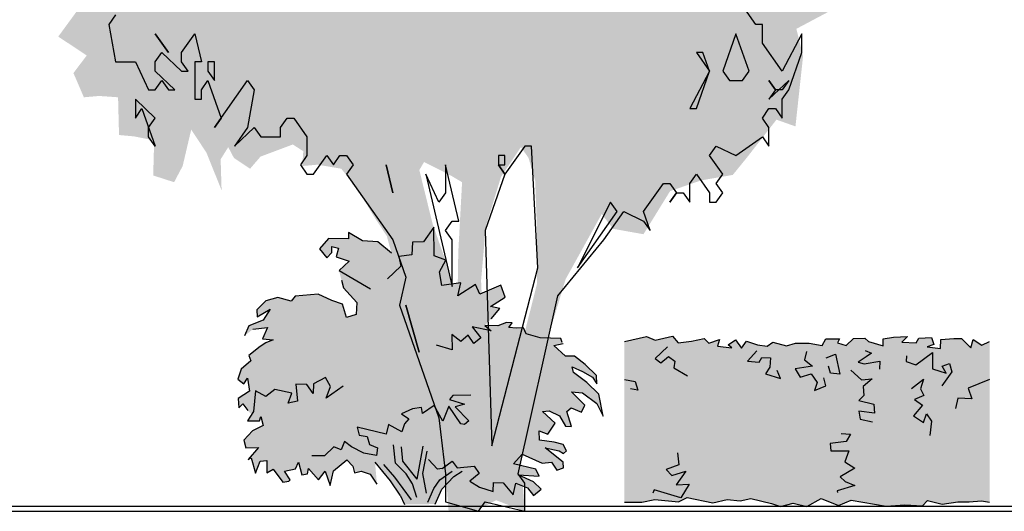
# Model space of a CAD drawing. Extents: x -73 to 359, y -4 to 85.
# Tile 76 of 151: x 94.31 to 98.35, y 8.38 to 10.4. Entities that reach past the tile are written whole.
import ezdxf

# ---------------------------------------------------------------- set-up
doc = ezdxf.new("R2010")
doc.units = 0
doc.header["$MEASUREMENT"] = 0
doc.layers.add('Ansicht_Nord Garagen_4_P_ZE_SYMBOL', color=7, linetype='Continuous')
doc.layers.add('Ansicht_Nord Garagen_4_R_TR_BODEN', color=7, linetype='Continuous')

msp = doc.modelspace()

# ---------------------------------------------------------------- hatches: boundary and pattern name
at = {"layer": 'Ansicht_Nord Garagen_4_P_ZE_SYMBOL', "linetype": 'Continuous', "lineweight": 18, "ltscale": 1000}
h = msp.add_hatch(color=255, dxfattribs=at)
h.paths.add_polyline_path([(97.4001, 11.6456), (97.521, 11.6622), (97.6302, 11.7397), (97.7472, 11.7729), (97.8915, 11.8061), (97.9617, 11.867), (98.0241, 11.8338), (98.0592, 11.671), (98.0748, 11.5548), (97.9812, 11.4552), (98.0241, 11.3998), (98.145, 11.3998), (98.1021, 11.3112), (98.0397, 11.267), (98.0475, 11.1784), (98.0631, 11.112), (98.0553, 11.0621), (98.0202, 10.957), (98.0397, 10.8352), (98.0046, 10.719), (98.0358, 10.5695), (97.8954, 10.4643), (97.8096, 10.4311), (97.6536, 10.4422), (97.4976, 10.3592), (97.5249, 10.2462), (97.4937, 9.9584), (97.4157, 9.9861), (97.2948, 9.8311), (97.2363, 9.7591), (97.1076, 9.737), (96.9789, 9.6927), (96.8697, 9.5156), (96.7449, 9.5377), (96.6981, 9.5986), (96.5498, 9.3307), (96.4679, 9.0595), (96.3938, 8.7882), (96.3665, 8.589), (96.3821, 8.3775), (96.2651, 8.4229), (96.1754, 8.3775), (96.0693, 8.3775), (96.0537, 8.589), (95.9835, 8.8713), (95.9328, 9.0318), (95.8821, 9.2255), (95.8548, 9.3639), (95.8158, 9.5078), (95.7612, 9.5909), (95.6988, 9.696), (95.6286, 9.7846), (95.5311, 9.8012), (95.4687, 9.7957), (95.4726, 9.8566), (95.4297, 9.8842), (95.2971, 9.8344), (95.2542, 9.7846), (95.1879, 9.8289), (95.1645, 9.8732), (95.1333, 9.8233), (95.1372, 9.696), (95.0748, 9.851), (95.0124, 9.9451), (94.9773, 9.7957), (94.9422, 9.7292), (94.8564, 9.7569), (94.8603, 9.9008), (94.7784, 9.9174), (94.716, 9.923), (94.7121, 10.078), (94.6341, 10.0835), (94.5717, 10.078), (94.5288, 10.1776), (94.5834, 10.2496), (94.5171, 10.2938), (94.4664, 10.3271), (94.5756, 10.4765), (94.6224, 10.5429), (94.5132, 10.5319), (94.4273, 10.6083), (94.521, 10.7079), (94.5912, 10.7466), (94.56, 10.8352), (94.443, 10.7965), (94.3707, 10.7965), (94.3961, 10.968), (94.4234, 11.0511), (94.5327, 11.0179), (94.5561, 11.0289), (94.5444, 11.1507), (94.5756, 11.278), (94.4039, 11.3389), (94.4508, 11.4552), (94.4781, 11.5216), (94.4351, 11.6434), (94.4312, 11.8205), (94.4976, 12.0308), (94.6263, 12.1249), (94.7082, 12.2024), (94.8291, 12.2467), (94.9461, 12.2412), (95.0787, 12.2522), (95.0865, 12.3131), (94.9968, 12.3242), (94.95, 12.3408), (94.8135, 12.3519), (94.755, 12.4183), (94.6926, 12.529), (94.6419, 12.612), (94.6146, 12.7615), (94.5834, 12.9165), (94.7238, 12.8279), (94.833, 12.8168), (94.9305, 12.8777), (94.7511, 12.9552), (94.716, 13.0161), (94.7784, 13.1434), (94.9227, 13.1202), (95.0046, 13.0759), (95.0631, 13.1478), (95.1333, 13.2364), (95.2269, 13.1257), (95.2971, 13.0482), (95.3829, 12.9763), (95.3517, 13.1368), (95.2113, 13.2309), (95.106, 13.3084), (94.989, 13.3803), (94.9422, 13.5298), (94.9812, 13.6017), (95.1294, 13.635), (95.1099, 13.7567), (95.1255, 13.9006), (95.2386, 13.8785), (95.3595, 13.8176), (95.4375, 13.7899), (95.5038, 13.8398), (95.5896, 13.9117), (95.7378, 13.8453), (95.7729, 13.7623), (95.9367, 13.7678), (95.9172, 13.9781), (95.9835, 14.0556), (96.1005, 13.9505), (96.1473, 13.8674), (96.4672, 13.9615), (96.5374, 14.1055), (96.6434, 14.2604), (96.7644, 14.2383), (96.8541, 14.339), (97.0101, 14.2217), (96.9594, 14.1774), (96.8697, 14.1331), (96.8619, 14.0058), (96.9672, 13.9449), (97.0998, 13.9947), (97.1583, 14.0556), (97.2558, 14.0003), (97.2363, 13.8674), (97.17, 13.7678), (97.2831, 13.6848), (97.4898, 13.635), (97.4664, 13.48), (97.4469, 13.3914), (97.4781, 13.2973), (97.4625, 13.129), (97.3845, 13.046), (97.4703, 12.9187), (97.5834, 12.9021), (97.6692, 12.9574), (97.7862, 12.8855), (97.7394, 12.7914), (97.7667, 12.6807), (97.7901, 12.5367), (97.755, 12.4039), (97.7823, 12.343), (97.8954, 12.4039), (97.9851, 12.3098), (97.9266, 12.2212), (97.9149, 12.1382), (97.9071, 11.9888), (97.8564, 11.9113), (97.8057, 11.9943), (97.7043, 12.0441), (97.5405, 11.95), (97.4976, 11.8338), (97.3923, 11.7729)], flags=0)
h.paths.add_polyline_path([(96.0779, 9.7569), (96.1247, 9.7292), (96.1091, 9.4414), (96.1052, 9.2034), (96.0623, 9.3916), (96.0038, 9.5577), (95.9492, 9.7791), (95.9687, 9.8123)], flags=0)
h.paths.add_polyline_path([(96.2222, 9.5466), (96.2846, 9.7514), (96.3665, 9.8732), (96.3977, 9.8289), (96.425, 9.7348), (96.4328, 9.5189), (96.4328, 9.3141), (96.3743, 9.0816), (96.3197, 8.8823), (96.2495, 8.6111), (96.2222, 8.899), (96.2027, 9.3252)], flags=0)
h.paths.add_polyline_path([(97.6965, 10.8662), (97.8291, 10.9935), (97.8759, 11.0876), (97.6263, 11.071), (97.5717, 10.9769)], flags=0)
h.paths.add_polyline_path([(97.4742, 12.653), (97.5951, 12.7083), (97.5405, 12.3873), (97.4313, 12.3984)], flags=0)
for points in [[(96.2178, 9.1407), (96.2443, 9.1675), (96.2797, 9.2103), (96.2415, 9.2181), (96.3012, 9.2567), (96.2836, 9.3069), (96.197, 9.27), (96.1801, 9.3089), (96.1079, 9.2625), (96.1196, 9.3166), (96.0415, 9.305), (96.0316, 9.3613), (96.0586, 9.4092), (96.0102, 9.4265), (96.0083, 9.5448), (95.9658, 9.4844), (95.9213, 9.4827), (95.9184, 9.4307), (95.8648, 9.4234), (95.8352, 9.4376), (95.7784, 9.485), (95.7153, 9.4887), (95.658, 9.5228), (95.6587, 9.4964), (95.5759, 9.4983), (95.5396, 9.4558), (95.5688, 9.4191), (95.5903, 9.4403), (95.5903, 9.4655), (95.6177, 9.4578), (95.6079, 9.4229), (95.6606, 9.4055), (95.6196, 9.3669), (95.6294, 9.3263), (95.6372, 9.2953), (95.6919, 9.2354), (95.6901, 9.1864), (95.6501, 9.1736), (95.6333, 9.2277), (95.5903, 9.2431), (95.5342, 9.2688), (95.4397, 9.2605), (95.4234, 9.2404), (95.3677, 9.2555), (95.3189, 9.2417), (95.2816, 9.2053), (95.2827, 9.1764), (95.3362, 9.2081), (95.3075, 9.1627), (95.2495, 9.1396), (95.2315, 9.0987), (95.2657, 9.125), (95.326, 9.1329), (95.3058, 9.0856), (95.3491, 9.0817), (95.3193, 9.0694), (95.2954, 9.0544), (95.249, 9.0168), (95.2568, 8.9953), (95.2175, 8.9614), (95.204, 8.9207), (95.2281, 8.9012), (95.2433, 8.924), (95.2518, 8.8711), (95.2056, 8.841), (95.2085, 8.8026), (95.2242, 8.819), (95.2456, 8.7909), (95.2601, 8.7755), (95.2429, 8.7487), (95.2923, 8.7491), (95.299, 8.7675), (95.3075, 8.7299), (95.2642, 8.7085), (95.2287, 8.67), (95.2374, 8.6388), (95.2885, 8.6396), (95.2462, 8.5904), (95.2585, 8.5976), (95.2771, 8.5342), (95.2957, 8.5834), (95.3224, 8.5859), (95.3232, 8.5352), (95.3491, 8.5503), (95.3891, 8.4971), (95.4135, 8.5007), (95.4189, 8.5074), (95.3953, 8.5419), (95.4408, 8.5519), (95.4526, 8.5787), (95.4673, 8.528), (95.4906, 8.5319), (95.4938, 8.5531), (95.5354, 8.5074), (95.5622, 8.5418), (95.5837, 8.4829), (95.5961, 8.5441), (95.6518, 8.5893), (95.6755, 8.5631), (95.6833, 8.5352), (95.7109, 8.5419), (95.7469, 8.5302), (95.775, 8.4891), (95.7672, 8.5798), (95.8302, 8.5024), (95.8707, 8.4439), (95.8885, 8.4058), (96.0136, 8.4071), (96.0412, 8.4678), (96.0907, 8.5202), (96.1247, 8.5418), (96.1391, 8.5596), (96.1743, 8.5625), (96.1942, 8.5324), (96.1565, 8.5018), (96.1965, 8.4762), (96.2527, 8.4589), (96.2544, 8.4957), (96.2934, 8.4949), (96.3344, 8.4446), (96.3461, 8.4929), (96.3928, 8.4745), (96.4184, 8.4427), (96.4496, 8.4678), (96.4181, 8.499), (96.3557, 8.5274), (96.4407, 8.5218), (96.4282, 8.5509), (96.3364, 8.5722), (96.3715, 8.6128), (96.453, 8.5748), (96.4919, 8.5798), (96.5141, 8.5471), (96.5408, 8.5558), (96.5402, 8.5787), (96.4654, 8.6383), (96.5239, 8.6263), (96.5417, 8.6152), (96.5532, 8.6263), (96.5395, 8.6515), (96.5024, 8.6611), (96.4421, 8.6695), (96.4407, 8.7079), (96.4772, 8.6945), (96.5065, 8.7402), (96.4555, 8.7868), (96.4828, 8.7907), (96.525, 8.7691), (96.5498, 8.7274), (96.5746, 8.7263), (96.5551, 8.7868), (96.5727, 8.8023), (96.6156, 8.7849), (96.6293, 8.8139), (96.5746, 8.8683), (96.6196, 8.8642), (96.6781, 8.8197), (96.704, 8.7686), (96.6865, 8.8583), (96.6365, 8.9068), (96.5819, 8.948), (96.5768, 8.9703), (96.6196, 8.9513), (96.6601, 8.9281), (96.6781, 8.9009), (96.6764, 8.9357), (96.6303, 8.9811), (96.5864, 9.0154), (96.5492, 9.015), (96.5014, 9.0583), (96.5402, 9.0664), (96.5363, 9.0711), (96.5301, 9.0867), (96.4452, 9.0895), (96.3878, 9.1062), (96.3774, 9.131), (96.3481, 9.1291), (96.3169, 9.1324), (96.3298, 9.1519), (96.307, 9.153), (96.2719, 9.1387)], [(97.484, 8.4111), (97.5401, 8.3975), (97.5992, 8.4295), (97.6704, 8.4012), (97.7218, 8.4239), (97.8666, 8.3981), (97.9425, 8.4041), (98.0156, 8.3995), (98.0363, 8.4218), (98.0968, 8.4069), (98.1598, 8.4164), (98.2066, 8.4161), (98.257, 8.4212), (98.291, 8.4147), (98.291, 9.0751), (98.2586, 9.0598), (98.224, 9.0834), (98.2135, 9.0488), (98.1754, 9.0871), (98.1442, 9.0869), (98.0912, 9.0826), (98.089, 9.0466), (98.0351, 9.0524), (98.0615, 9.0631), (98.0526, 9.0909), (98, 9.0881), (97.9893, 9.0691), (97.9299, 9.0716), (97.9538, 9.0951), (97.8967, 9.0933), (97.8545, 9.086), (97.8545, 9.0571), (97.7931, 9.0744), (97.7791, 9.0881), (97.7325, 9.0871), (97.702, 9.0579), (97.6664, 9.0699), (97.6739, 9.0854), (97.6178, 9.0854), (97.6038, 9.059), (97.5504, 9.0683), (97.4937, 9.0675), (97.4575, 9.0569), (97.4014, 9.0718), (97.3772, 9.0558), (97.338, 9.0609), (97.2927, 9.0758), (97.2719, 9.0479), (97.2478, 9.0814), (97.2167, 9.0618), (97.2318, 9.0495), (97.173, 9.0554), (97.1812, 9.0833), (97.1383, 9.0688), (97.1188, 9.0871), (97.067, 9.0762), (97.0125, 9.0701), (96.9886, 9.0975), (96.9171, 9.0811), (96.8825, 9.0959), (96.791, 9.0751), (96.791, 8.4147), (96.8623, 8.4147), (96.9166, 8.4255), (97.013, 8.4161), (97.0493, 8.4341), (97.1548, 8.4119), (97.2138, 8.4264), (97.2673, 8.4212), (97.3111, 8.4308), (97.395, 8.4092), (97.4321, 8.3975)]]:
    msp.add_hatch(color=9, dxfattribs=at).paths.add_polyline_path(points, flags=0)

# ---------------------------------------------------------------- linework, layer by layer
at = {"layer": 'Ansicht_Nord Garagen_4_P_ZE_SYMBOL', "linetype": 'Continuous', "ltscale": 1000}
for p, q in [((97.3306, 10.3775), (97.2764, 10.4544)), ((94.7019, 10.416), (94.6748, 10.3775)), ((94.6748, 10.3775), (94.7019, 10.2237)), ((97.3577, 10.3775), (97.3306, 10.3775)), ((97.3577, 10.3006), (97.3577, 10.3775)), ((94.8645, 10.339), (94.9187, 10.2621)), ((94.9187, 10.2621), (94.8645, 10.339)), ((94.9729, 10.2621), (95.0271, 10.339)), ((95.0271, 10.339), (95.0542, 10.2237)), ((97.2493, 10.339), (97.1951, 10.1852)), ((97.3035, 10.1852), (97.2493, 10.339)), ((97.5203, 10.339), (97.439, 10.1852)), ((97.5203, 10.2621), (97.5203, 10.339)), ((97.439, 10.1852), (97.3577, 10.3006)), ((94.8645, 10.2237), (94.8916, 10.2621)), ((94.8916, 10.2621), (94.9729, 10.1852)), ((94.9729, 10.2237), (94.9729, 10.2621)), ((97.1138, 10.2621), (97.0867, 10.2621)), ((97.0867, 10.2621), (97.1409, 10.1852)), ((97.1409, 10.1852), (97.1138, 10.2621)), ((97.4661, 10.1083), (97.5203, 10.2621)), ((94.7019, 10.2237), (94.7832, 10.2237)), ((94.7832, 10.2237), (94.8374, 10.1083)), ((94.8645, 10.1852), (94.8645, 10.2237)), ((95, 10.1852), (94.9729, 10.2237)), ((95.0542, 10.2237), (95.0271, 10.2237)), ((95.0271, 10.2237), (95.0271, 10.0698)), ((95.1084, 10.2237), (95.0813, 10.2237)), ((95.0813, 10.2237), (95.0813, 10.1852)), ((95.1084, 10.1467), (95.1084, 10.2237)), ((94.9458, 10.1083), (94.8645, 10.1852)), ((94.9729, 10.1852), (95, 10.1852)), ((95.0813, 10.1852), (95.1084, 10.1467)), ((97.1409, 10.1852), (97.0596, 10.0313)), ((97.0867, 10.0313), (97.1409, 10.1852)), ((97.1951, 10.1852), (97.2222, 10.1467)), ((97.2764, 10.1467), (97.3035, 10.1852)), ((94.8374, 10.1083), (94.8645, 10.1083)), ((94.8645, 10.1083), (94.8916, 10.1467)), ((94.8916, 10.1467), (94.9187, 10.1083)), ((94.9187, 10.1083), (94.9458, 10.1083)), ((95.0542, 10.1083), (95.0813, 10.1467)), ((95.0542, 10.0698), (95.0542, 10.1083)), ((95.0813, 10.1467), (95.1355, 9.9929)), ((95.1084, 9.9544), (95.2439, 10.1467)), ((95.2439, 10.1467), (95.271, 10.1083)), ((95.271, 10.1083), (95.2439, 9.9544)), ((97.2222, 10.1467), (97.2764, 10.1467)), ((97.4119, 10.1083), (97.3848, 10.1467)), ((97.3848, 10.1467), (97.4119, 10.1083)), ((97.3848, 10.0698), (97.4661, 10.1467)), ((97.4119, 10.1083), (97.3848, 10.0698)), ((97.439, 10.1083), (97.4119, 10.1083)), ((97.4661, 10.1467), (97.439, 10.1083)), ((97.439, 10.0698), (97.4661, 10.1083)), ((94.8645, 9.9929), (94.7832, 10.0698)), ((94.7832, 10.0698), (94.7832, 9.9929)), ((95.0271, 10.0698), (95.0542, 10.0698)), ((97.439, 9.9929), (97.439, 10.0698)), ((94.7832, 9.9929), (94.8103, 10.0313)), ((94.8103, 10.0313), (94.8645, 9.8775)), ((97.0596, 10.0313), (97.0867, 10.0313)), ((97.3577, 9.9929), (97.3848, 10.0313)), ((97.3848, 10.0313), (97.4119, 10.0313)), ((97.4119, 10.0313), (97.439, 9.9929)), ((94.8374, 9.9544), (94.8645, 9.9929)), ((95.1355, 9.9929), (95.1084, 9.9544)), ((95.3794, 9.9544), (95.4065, 9.9929)), ((95.4065, 9.9929), (95.4336, 9.9929)), ((95.4336, 9.9929), (95.4878, 9.916)), ((97.3848, 9.9544), (97.3577, 9.9929)), ((94.8374, 9.916), (94.8374, 9.9544)), ((95.2439, 9.9544), (95.1897, 9.8775)), ((95.1897, 9.8775), (95.271, 9.9544)), ((95.271, 9.9544), (95.2981, 9.916)), ((95.3794, 9.916), (95.3794, 9.9544)), ((97.3848, 9.8775), (97.3848, 9.9544)), ((94.8645, 9.8775), (94.8374, 9.916)), ((95.2981, 9.916), (95.3794, 9.916)), ((95.4878, 9.916), (95.4878, 9.839)), ((97.2493, 9.839), (97.3577, 9.916)), ((97.3577, 9.916), (97.3848, 9.8775)), ((96.3821, 9.8775), (96.3008, 9.7621)), ((96.4092, 9.8775), (96.3821, 9.8775)), ((96.4363, 9.3775), (96.4092, 9.8775)), ((97.1409, 9.839), (97.168, 9.8775)), ((97.168, 9.8775), (97.2493, 9.839)), ((95.4878, 9.839), (95.4607, 9.8006)), ((95.5149, 9.7621), (95.5691, 9.839)), ((95.5691, 9.839), (95.5962, 9.8006)), ((95.5962, 9.8006), (95.6233, 9.839)), ((95.6233, 9.839), (95.6504, 9.839)), ((95.6504, 9.839), (95.6775, 9.8006)), ((96.3008, 9.839), (96.2737, 9.839)), ((96.2737, 9.839), (96.2737, 9.8006)), ((96.3008, 9.8006), (96.3008, 9.839)), ((97.1951, 9.7621), (97.1409, 9.839)), ((95.4607, 9.8006), (95.4878, 9.7621)), ((95.6775, 9.8006), (95.6504, 9.7621)), ((95.813, 9.8006), (95.8401, 9.6852)), ((95.8401, 9.6852), (95.813, 9.8006)), ((96.1111, 9.5698), (96.0569, 9.8006)), ((96.0569, 9.8006), (96.0569, 9.6852)), ((96.3008, 9.7621), (96.2737, 9.8006)), ((96.2737, 9.8006), (96.3008, 9.8006)), ((96.2737, 9.8006), (96.3008, 9.7621)), ((95.4878, 9.7621), (95.5149, 9.7621)), ((95.6504, 9.7621), (95.8401, 9.4929)), ((96.0298, 9.6467), (95.9756, 9.7621)), ((95.9756, 9.7621), (96.084, 9.3006)), ((96.3008, 9.7621), (96.2195, 9.5313)), ((97.0596, 9.7237), (97.0867, 9.7621)), ((97.0867, 9.7621), (97.1409, 9.6852)), ((97.168, 9.7237), (97.1951, 9.7621)), ((96.8699, 9.6083), (96.9512, 9.7237)), ((96.9512, 9.7237), (96.9783, 9.7237)), ((96.9783, 9.7237), (97.0054, 9.6852)), ((97.0596, 9.6467), (97.0596, 9.7237)), ((97.1951, 9.6852), (97.168, 9.7237)), ((96.0569, 9.6852), (96.0298, 9.6467)), ((97.0054, 9.6852), (96.9783, 9.6467)), ((96.9783, 9.6467), (97.0054, 9.6852)), ((97.0054, 9.6852), (97.0325, 9.6852)), ((97.0325, 9.6852), (97.0596, 9.6467)), ((97.1409, 9.6852), (97.1409, 9.6467)), ((97.168, 9.6467), (97.1951, 9.6852)), ((96.7344, 9.6467), (96.5989, 9.3775)), ((96.7615, 9.6083), (96.7344, 9.6467)), ((97.1409, 9.6467), (97.168, 9.6467)), ((96.5989, 9.3775), (96.7615, 9.6083)), ((96.7073, 9.4929), (96.7886, 9.6083)), ((96.7886, 9.6083), (96.8699, 9.5698)), ((96.897, 9.5313), (96.8699, 9.6083)), ((96.0083, 9.5448), (95.9658, 9.4844)), ((96.0102, 9.4265), (96.0083, 9.5448)), ((96.0569, 9.5313), (96.084, 9.5698)), ((96.084, 9.5698), (96.1111, 9.5698)), ((96.8699, 9.5698), (96.897, 9.5313)), ((95.7153, 9.4887), (95.658, 9.5228)), ((95.658, 9.5228), (95.6587, 9.4964)), ((96.084, 9.4929), (96.0569, 9.5313)), ((96.2195, 9.5313), (96.2466, 8.6467)), ((95.5759, 9.4983), (95.5396, 9.4558)), ((95.6587, 9.4964), (95.5759, 9.4983)), ((95.5903, 9.4403), (95.5903, 9.4655)), ((95.5903, 9.4655), (95.6177, 9.4578)), ((95.7784, 9.485), (95.7153, 9.4887)), ((95.8352, 9.4376), (95.7784, 9.485)), ((95.8401, 9.4929), (95.8943, 9.339)), ((95.9213, 9.4827), (95.9184, 9.4307)), ((95.9658, 9.4844), (95.9213, 9.4827)), ((96.084, 9.3006), (96.084, 9.4929)), ((96.5176, 9.2621), (96.7073, 9.4929)), ((95.5396, 9.4558), (95.5688, 9.4191)), ((95.5688, 9.4191), (95.5903, 9.4403)), ((95.6177, 9.4578), (95.6079, 9.4229)), ((95.6079, 9.4229), (95.6606, 9.4055)), ((95.9184, 9.4307), (95.8648, 9.4234)), ((95.8648, 9.4234), (95.8735, 9.3843)), ((96.0586, 9.4092), (96.0102, 9.4265)), ((95.6606, 9.4055), (95.6196, 9.3669)), ((95.8735, 9.3843), (95.8188, 9.3321)), ((96.0316, 9.3613), (96.0586, 9.4092)), ((95.6196, 9.3669), (95.7485, 9.2915)), ((96.0415, 9.305), (96.0316, 9.3613)), ((96.2466, 8.6467), (96.4363, 9.3775)), ((95.6294, 9.3263), (95.6372, 9.2953)), ((95.8943, 9.339), (95.8672, 9.2237)), ((96.1196, 9.3166), (96.0415, 9.305)), ((96.1079, 9.2625), (96.1196, 9.3166)), ((96.1801, 9.3089), (96.1079, 9.2625)), ((96.197, 9.27), (96.1801, 9.3089)), ((96.2836, 9.3069), (96.197, 9.27)), ((96.3012, 9.2567), (96.2836, 9.3069)), ((95.4397, 9.2605), (95.4234, 9.2404)), ((95.5342, 9.2688), (95.4397, 9.2605)), ((95.5903, 9.2431), (95.5342, 9.2688)), ((95.6372, 9.2953), (95.6919, 9.2354)), ((96.355, 8.5313), (96.5176, 9.2621)), ((95.3189, 9.2417), (95.2816, 9.2053)), ((95.3677, 9.2555), (95.3189, 9.2417)), ((95.4234, 9.2404), (95.3677, 9.2555)), ((95.6333, 9.2277), (95.5903, 9.2431)), ((95.6501, 9.1736), (95.6333, 9.2277)), ((95.6919, 9.2354), (95.6901, 9.1864)), ((95.8672, 9.2237), (96.0298, 8.7621)), ((95.8943, 9.2237), (95.9485, 9.0313)), ((95.9485, 9.0313), (95.8943, 9.2237)), ((96.2415, 9.2181), (96.3012, 9.2567)), ((95.2816, 9.2053), (95.2827, 9.1764)), ((95.2827, 9.1764), (95.3362, 9.2081)), ((95.3362, 9.2081), (95.3075, 9.1627)), ((95.6901, 9.1864), (95.6501, 9.1736)), ((96.2797, 9.2103), (96.2415, 9.2181)), ((96.2443, 9.1675), (96.2797, 9.2103)), ((95.2495, 9.1396), (95.2315, 9.0987)), ((95.3075, 9.1627), (95.2495, 9.1396)), ((96.2719, 9.1387), (96.2178, 9.1407)), ((96.2178, 9.1407), (96.2443, 9.1184)), ((96.307, 9.153), (96.2719, 9.1387)), ((96.3298, 9.1519), (96.307, 9.153)), ((96.3169, 9.1324), (96.3298, 9.1519)), ((95.2657, 9.125), (95.326, 9.1329)), ((95.326, 9.1329), (95.3058, 9.0856)), ((96.1199, 9.0755), (96.0825, 9.1039)), ((96.0825, 9.1039), (96.0844, 9.0401)), ((96.1492, 9.1006), (96.1199, 9.0755)), ((96.1723, 9.0672), (96.1492, 9.1006)), ((96.2443, 9.1184), (96.1665, 9.1349)), ((96.1665, 9.1349), (96.2016, 9.0904)), ((96.3481, 9.1291), (96.3169, 9.1324)), ((96.3774, 9.131), (96.3481, 9.1291)), ((96.3878, 9.1062), (96.3774, 9.131)), ((96.4452, 9.0895), (96.3878, 9.1062)), ((96.9171, 9.0811), (96.9886, 9.0975)), ((96.9886, 9.0975), (97.0125, 9.0701)), ((95.3193, 9.0694), (95.2954, 9.0544)), ((95.3058, 9.0856), (95.3491, 9.0817)), ((95.3491, 9.0817), (95.3193, 9.0694)), ((96.0844, 9.0401), (96.02, 9.0594)), ((96.2016, 9.0904), (96.1723, 9.0672)), ((96.5301, 9.0867), (96.4452, 9.0895)), ((96.5014, 9.0583), (96.5402, 9.0664)), ((96.5492, 9.015), (96.5014, 9.0583)), ((96.5363, 9.0711), (96.5301, 9.0867)), ((96.791, 9.0751), (96.8825, 9.0959)), ((96.8825, 9.0959), (96.9171, 9.0811)), ((97.0125, 9.0701), (97.067, 9.0762)), ((97.067, 9.0762), (97.1188, 9.0871)), ((97.1188, 9.0871), (97.1383, 9.0688)), ((97.1383, 9.0688), (97.1812, 9.0833)), ((97.1812, 9.0833), (97.173, 9.0554)), ((97.2167, 9.0618), (97.2478, 9.0814)), ((97.2318, 9.0495), (97.2167, 9.0618)), ((97.2478, 9.0814), (97.2719, 9.0479)), ((97.2719, 9.0479), (97.2927, 9.0758)), ((97.2927, 9.0758), (97.338, 9.0609)), ((97.338, 9.0609), (97.3772, 9.0558)), ((97.3772, 9.0558), (97.4014, 9.0718)), ((97.4014, 9.0718), (97.4575, 9.0569)), ((97.4575, 9.0569), (97.4937, 9.0675)), ((97.4937, 9.0675), (97.5504, 9.0683)), ((97.5504, 9.0683), (97.6038, 9.059)), ((97.6038, 9.059), (97.6178, 9.0854)), ((97.6178, 9.0854), (97.6739, 9.0854)), ((97.6739, 9.0854), (97.6664, 9.0699)), ((97.6664, 9.0699), (97.702, 9.0579)), ((97.702, 9.0579), (97.7325, 9.0871)), ((97.7325, 9.0871), (97.7791, 9.0881)), ((97.7791, 9.0881), (97.7931, 9.0744)), ((97.7931, 9.0744), (97.8545, 9.0571)), ((97.8545, 9.086), (97.8967, 9.0933)), ((97.8545, 9.0571), (97.8545, 9.086)), ((97.8967, 9.0933), (97.9538, 9.0951)), ((97.9538, 9.0951), (97.9299, 9.0716)), ((97.9299, 9.0716), (97.9893, 9.0691)), ((97.9893, 9.0691), (98, 9.0881)), ((98, 9.0881), (98.0526, 9.0909)), ((98.0615, 9.0631), (98.0351, 9.0524)), ((98.0526, 9.0909), (98.0615, 9.0631)), ((98.089, 9.0466), (98.0912, 9.0826)), ((98.0912, 9.0826), (98.1442, 9.0869)), ((98.1442, 9.0869), (98.1754, 9.0871)), ((98.1754, 9.0871), (98.2135, 9.0488)), ((98.2135, 9.0488), (98.224, 9.0834)), ((98.224, 9.0834), (98.2586, 9.0598)), ((98.2586, 9.0598), (98.291, 9.0751)), ((95.2954, 9.0544), (95.249, 9.0168)), ((95.249, 9.0168), (95.2568, 8.9953)), ((96.9678, 9.0528), (96.9175, 9.0055)), ((97.173, 9.0554), (97.2318, 9.0495)), ((97.3352, 9.0364), (97.2965, 8.994)), ((97.5385, 9.0334), (97.5302, 8.9999)), ((97.6204, 9.0085), (97.658, 9.0224)), ((97.658, 9.0224), (97.6757, 8.9411)), ((97.7803, 9.0375), (97.8057, 9.0276)), ((97.8057, 9.0276), (97.7846, 9.012)), ((97.9496, 9.0164), (97.9477, 8.993)), ((97.9886, 8.9795), (98.0561, 9.0304)), ((98.0351, 9.0524), (98.089, 9.0466)), ((98.0561, 9.0304), (98.0563, 8.9624)), ((95.2568, 8.9953), (95.2175, 8.9614)), ((96.5864, 9.0154), (96.5492, 9.015)), ((96.6303, 8.9811), (96.5864, 9.0154)), ((96.6764, 8.9357), (96.6303, 8.9811)), ((96.9175, 9.0055), (96.9402, 8.9878)), ((96.9402, 8.9878), (96.9727, 9.0139)), ((96.9727, 9.0139), (96.9977, 8.9939)), ((96.9977, 8.9939), (96.9937, 8.9671)), ((97.2965, 8.994), (97.3446, 8.9902)), ((97.3446, 8.9902), (97.3555, 9.0098)), ((97.3555, 9.0098), (97.3912, 9.0082)), ((97.3912, 9.0082), (97.3882, 8.9697)), ((97.5302, 8.9999), (97.5639, 8.9738)), ((97.7846, 9.012), (97.7514, 8.9897)), ((97.7514, 8.9897), (97.7754, 8.9833)), ((97.7754, 8.9833), (97.8397, 8.9946)), ((97.8397, 8.9946), (97.8387, 8.9616)), ((97.9477, 8.993), (97.9886, 8.9795)), ((98.0956, 8.9741), (98.1269, 8.9852)), ((98.1269, 8.9852), (98.136, 8.9498)), ((95.2175, 8.9614), (95.204, 8.9207)), ((96.5819, 8.948), (96.5768, 8.9703)), ((96.5768, 8.9703), (96.6196, 8.9513)), ((96.6365, 8.9068), (96.5819, 8.948)), ((96.6196, 8.9513), (96.6601, 8.9281)), ((96.6781, 8.9009), (96.6764, 8.9357)), ((96.9937, 8.9671), (97.0498, 8.9341)), ((97.3882, 8.9697), (97.371, 8.9418)), ((97.371, 8.9418), (97.432, 8.9231)), ((97.432, 8.9231), (97.418, 8.9561)), ((97.5639, 8.9738), (97.4925, 8.9623)), ((97.4925, 8.9623), (97.5126, 8.9286)), ((97.5126, 8.9286), (97.5582, 8.9424)), ((97.5582, 8.9424), (97.5828, 8.9066)), ((97.6373, 8.9455), (97.63, 8.9739)), ((97.6757, 8.9411), (97.6373, 8.9455)), ((97.7216, 8.9571), (97.7651, 8.9169)), ((98.0563, 8.9624), (98.1122, 8.9451)), ((98.136, 8.9498), (98.0947, 8.8929)), ((98.1122, 8.9451), (98.0956, 8.9741)), ((95.204, 8.9207), (95.2281, 8.9012)), ((95.2281, 8.9012), (95.2433, 8.924)), ((95.2433, 8.924), (95.2518, 8.8711)), ((95.487, 8.8984), (95.442, 8.9001)), ((95.442, 8.9001), (95.449, 8.8296)), ((95.5128, 8.8616), (95.487, 8.8984)), ((95.5145, 8.9006), (95.5128, 8.8616)), ((95.5641, 8.9274), (95.5145, 8.9006)), ((95.5843, 8.8895), (95.5641, 8.9274)), ((96.6865, 8.8583), (96.6365, 8.9068)), ((96.6601, 8.9281), (96.6781, 8.9009)), ((96.791, 8.9193), (96.8351, 8.9105)), ((96.8351, 8.9105), (96.8463, 8.8753)), ((97.5828, 8.9066), (97.5722, 8.8736)), ((97.6178, 8.8929), (97.6108, 8.9259)), ((97.7651, 8.9169), (97.8084, 8.9223)), ((97.8084, 8.9223), (97.772, 8.8896)), ((97.97, 8.8817), (98.0189, 8.9196)), ((98.0189, 8.9196), (98.0066, 8.8808)), ((98.291, 8.9193), (98.2029, 8.8831)), ((95.2518, 8.8711), (95.2056, 8.841)), ((95.2771, 8.8728), (95.2681, 8.7881)), ((95.3193, 8.8488), (95.2771, 8.8728)), ((95.3553, 8.8772), (95.3193, 8.8488)), ((95.4251, 8.8633), (95.3553, 8.8772)), ((95.4099, 8.8221), (95.4251, 8.8633)), ((95.6361, 8.8912), (95.5669, 8.8427)), ((95.5669, 8.8427), (95.5843, 8.8895)), ((96.6293, 8.8139), (96.5746, 8.8683)), ((96.5746, 8.8683), (96.6196, 8.8642)), ((96.6196, 8.8642), (96.6781, 8.8197)), ((96.704, 8.7686), (96.6865, 8.8583)), ((96.8463, 8.8753), (96.8164, 8.8812)), ((97.5722, 8.8736), (97.6178, 8.8929)), ((97.772, 8.8896), (97.7749, 8.8536)), ((98.0066, 8.8808), (98.0215, 8.8528)), ((98.2029, 8.8831), (98.2186, 8.8396)), ((95.2056, 8.841), (95.2085, 8.8026)), ((95.2085, 8.8026), (95.2242, 8.819)), ((95.2242, 8.819), (95.2456, 8.7909)), ((95.449, 8.8296), (95.4099, 8.8221)), ((96.0864, 8.8526), (96.0732, 8.8371)), ((96.0732, 8.8371), (96.1346, 8.8176)), ((96.1606, 8.8545), (96.0864, 8.8526)), ((96.1346, 8.8176), (96.0962, 8.8062)), ((96.6781, 8.8197), (96.704, 8.7686)), ((97.7749, 8.8536), (97.7538, 8.833)), ((97.7538, 8.833), (97.8152, 8.8174)), ((97.8152, 8.8174), (97.8176, 8.781)), ((98.0215, 8.8528), (97.9822, 8.8362)), ((97.9822, 8.8362), (98.0159, 8.8129)), ((98.1606, 8.8416), (98.1508, 8.7994)), ((98.2186, 8.8396), (98.1606, 8.8416)), ((95.2681, 8.7881), (95.2429, 8.7487)), ((95.9213, 8.7981), (95.8755, 8.7772)), ((95.8755, 8.7772), (95.9067, 8.7578)), ((95.9585, 8.8032), (95.9213, 8.7981)), ((95.9618, 8.7792), (95.9585, 8.8032)), ((96.0102, 8.812), (95.9618, 8.7792)), ((96.0454, 8.7482), (96.0102, 8.812)), ((96.0708, 8.81), (96.0454, 8.7482)), ((96.1196, 8.7366), (96.0708, 8.81)), ((96.0962, 8.8062), (96.1526, 8.7491)), ((96.4555, 8.7868), (96.4828, 8.7907)), ((96.5065, 8.7402), (96.4555, 8.7868)), ((96.4828, 8.7907), (96.525, 8.7691)), ((96.5551, 8.7868), (96.5727, 8.8023)), ((96.5746, 8.7263), (96.5551, 8.7868)), ((96.5727, 8.8023), (96.6156, 8.7849)), ((96.6156, 8.7849), (96.6293, 8.8139)), ((97.8176, 8.781), (97.7546, 8.7884)), ((97.7546, 8.7884), (97.7594, 8.7554)), ((98.0159, 8.8129), (97.979, 8.7692)), ((98.0189, 8.7416), (98.0316, 8.7774)), ((98.0316, 8.7774), (98.0526, 8.7472)), ((95.2429, 8.7487), (95.2923, 8.7491)), ((95.2923, 8.7491), (95.299, 8.7675)), ((95.299, 8.7675), (95.3075, 8.7299)), ((95.8227, 8.7346), (95.813, 8.694)), ((95.8774, 8.704), (95.8227, 8.7346)), ((95.8876, 8.7363), (95.8774, 8.704)), ((95.9067, 8.7578), (95.8876, 8.7363)), ((96.0298, 8.7621), (96.0569, 8.5313)), ((96.1352, 8.7346), (96.1196, 8.7366)), ((96.1526, 8.7491), (96.1352, 8.7346)), ((96.4772, 8.6945), (96.5065, 8.7402)), ((96.525, 8.7691), (96.5498, 8.7274)), ((97.7594, 8.7554), (97.8107, 8.7444)), ((97.979, 8.7692), (98.0189, 8.7416)), ((98.0526, 8.7472), (98.0456, 8.6894)), ((95.2642, 8.7085), (95.2287, 8.67)), ((95.3075, 8.7299), (95.2642, 8.7085)), ((95.813, 8.694), (95.6938, 8.723)), ((95.6938, 8.723), (95.7017, 8.6901)), ((96.4421, 8.6695), (96.4407, 8.7079)), ((96.4407, 8.7079), (96.4772, 8.6945)), ((96.5498, 8.7274), (96.5746, 8.7263)), ((97.6811, 8.6969), (97.7195, 8.6949)), ((97.7195, 8.6949), (97.702, 8.6647)), ((95.2287, 8.67), (95.2374, 8.6388)), ((95.6417, 8.6645), (95.6282, 8.6294)), ((95.6704, 8.6418), (95.6417, 8.6645)), ((95.7017, 8.6901), (95.7349, 8.6843)), ((95.7349, 8.6843), (95.7447, 8.6516)), ((96.5024, 8.6611), (96.4421, 8.6695)), ((96.5395, 8.6515), (96.5024, 8.6611)), ((97.702, 8.6647), (97.6366, 8.6566)), ((97.6366, 8.6566), (97.6389, 8.6262)), ((95.2374, 8.6388), (95.2885, 8.6396)), ((95.2885, 8.6396), (95.2462, 8.5904)), ((95.5984, 8.6422), (95.5591, 8.6051)), ((95.6282, 8.6294), (95.5984, 8.6422)), ((95.7216, 8.6165), (95.6704, 8.6418)), ((95.7739, 8.607), (95.7216, 8.6165)), ((95.7447, 8.6516), (95.7773, 8.6388)), ((95.7773, 8.6388), (95.7739, 8.607)), ((95.851, 8.5756), (95.8434, 8.6509)), ((95.8814, 8.5828), (95.8754, 8.643)), ((95.9406, 8.5099), (95.9654, 8.6452)), ((95.9803, 8.6246), (95.9618, 8.5324)), ((96.3364, 8.5722), (96.3715, 8.6128)), ((96.3715, 8.6128), (96.453, 8.5748)), ((96.5402, 8.5787), (96.4654, 8.6383)), ((96.4654, 8.6383), (96.5239, 8.6263)), ((96.5239, 8.6263), (96.5417, 8.6152)), ((96.5532, 8.6263), (96.5395, 8.6515)), ((96.5417, 8.6152), (96.5532, 8.6263)), ((97.0097, 8.6183), (97.0146, 8.5682)), ((97.6389, 8.6262), (97.7125, 8.6262)), ((97.7125, 8.6262), (97.6971, 8.5807)), ((95.2462, 8.5904), (95.2585, 8.5976)), ((95.2585, 8.5976), (95.2771, 8.5342)), ((95.2771, 8.5342), (95.2957, 8.5834)), ((95.2957, 8.5834), (95.3224, 8.5859)), ((95.3224, 8.5859), (95.3232, 8.5352)), ((95.4408, 8.5519), (95.4526, 8.5787)), ((95.4526, 8.5787), (95.4673, 8.528)), ((95.5591, 8.6051), (95.5083, 8.6051)), ((95.5961, 8.5441), (95.6518, 8.5893)), ((95.6518, 8.5893), (95.6755, 8.5631)), ((95.8302, 8.5024), (95.7672, 8.5798)), ((95.895, 8.5308), (95.851, 8.5756)), ((95.9406, 8.5099), (95.8814, 8.5828)), ((96.024, 8.5508), (95.9866, 8.5904)), ((96.0423, 8.5536), (96.0844, 8.5838)), ((96.0844, 8.5838), (96.104, 8.5567)), ((96.4282, 8.5509), (96.3364, 8.5722)), ((96.453, 8.5748), (96.4919, 8.5798)), ((96.4919, 8.5798), (96.5141, 8.5471)), ((96.5408, 8.5558), (96.5402, 8.5787)), ((97.6971, 8.5807), (97.737, 8.5547)), ((95.3232, 8.5352), (95.3491, 8.5503)), ((95.3491, 8.5503), (95.3891, 8.4971)), ((95.3953, 8.5419), (95.4408, 8.5519)), ((95.4189, 8.5074), (95.3953, 8.5419)), ((95.4673, 8.528), (95.4906, 8.5319)), ((95.4906, 8.5319), (95.4938, 8.5531)), ((95.4938, 8.5531), (95.5354, 8.5074)), ((95.5354, 8.5074), (95.5622, 8.5418)), ((95.5622, 8.5418), (95.5837, 8.4829)), ((95.5837, 8.4829), (95.5961, 8.5441)), ((95.6755, 8.5631), (95.6833, 8.5352)), ((95.6833, 8.5352), (95.7109, 8.5419)), ((95.7109, 8.5419), (95.7469, 8.5302)), ((95.848, 8.5181), (95.8028, 8.5701)), ((95.9618, 8.5324), (95.9776, 8.4522)), ((96.0423, 8.5536), (96.024, 8.5508)), ((96.0327, 8.5065), (96.0845, 8.5419)), ((96.0569, 8.5313), (96.0569, 8.416)), ((96.0907, 8.5202), (96.1247, 8.5418)), ((96.104, 8.5567), (96.1743, 8.5625)), ((96.1942, 8.5324), (96.1565, 8.5018)), ((96.1743, 8.5625), (96.1942, 8.5324)), ((96.3821, 8.4929), (96.355, 8.5313)), ((96.4407, 8.5218), (96.4282, 8.5509)), ((96.5141, 8.5471), (96.5408, 8.5558)), ((97.0146, 8.5682), (96.9622, 8.5492)), ((96.9622, 8.5492), (96.9867, 8.5244)), ((96.9867, 8.5244), (97.0439, 8.5418)), ((97.0439, 8.5418), (97.0043, 8.486)), ((97.737, 8.5547), (97.6779, 8.5193)), ((95.3891, 8.4971), (95.4135, 8.5007)), ((95.4135, 8.5007), (95.4189, 8.5074)), ((95.7469, 8.5302), (95.775, 8.4891)), ((95.8707, 8.4439), (95.8302, 8.5024)), ((95.9172, 8.425), (95.848, 8.5181)), ((95.9215, 8.4907), (95.895, 8.5308)), ((95.9383, 8.4349), (95.9215, 8.4907)), ((96.0091, 8.4714), (96.0327, 8.5065)), ((96.0412, 8.4678), (96.0907, 8.5202)), ((96.1565, 8.5018), (96.1965, 8.4762)), ((96.2527, 8.4589), (96.2544, 8.4957)), ((96.2544, 8.4957), (96.2934, 8.4949)), ((96.2934, 8.4949), (96.3344, 8.4446)), ((96.3344, 8.4446), (96.3461, 8.4929)), ((96.3461, 8.4929), (96.3928, 8.4745)), ((96.4181, 8.499), (96.3557, 8.5274)), ((96.3557, 8.5274), (96.4407, 8.5218)), ((96.3821, 8.3775), (96.3821, 8.4929)), ((96.4496, 8.4678), (96.4181, 8.499)), ((97.6779, 8.5193), (97.6974, 8.5003)), ((97.6974, 8.5003), (97.737, 8.4832)), ((95.9843, 8.4149), (96.0091, 8.4714)), ((96.0136, 8.4071), (96.0412, 8.4678)), ((96.1965, 8.4762), (96.2527, 8.4589)), ((96.3928, 8.4745), (96.4184, 8.4427)), ((96.4184, 8.4427), (96.4496, 8.4678)), ((96.913, 8.4655), (96.9076, 8.4515)), ((97.0225, 8.4328), (96.913, 8.4655)), ((97.0043, 8.486), (97.0568, 8.4887)), ((97.0568, 8.4887), (97.0225, 8.4328)), ((97.737, 8.4832), (97.6646, 8.4616)), ((97.6646, 8.4616), (97.6658, 8.4543)), ((95.8707, 8.4439), (95.8885, 8.4058)), ((96.0569, 8.416), (96.1924, 8.3775)), ((96.1924, 8.3775), (96.2195, 8.416)), ((96.2195, 8.416), (96.3821, 8.3775)), ((96.791, 8.4147), (96.8623, 8.4147)), ((96.8623, 8.4147), (96.9166, 8.4255)), ((96.9166, 8.4255), (97.013, 8.4161)), ((97.013, 8.4161), (97.0493, 8.4341)), ((97.0493, 8.4341), (97.1548, 8.4119)), ((97.1548, 8.4119), (97.2138, 8.4264)), ((97.2138, 8.4264), (97.2673, 8.4212)), ((97.2673, 8.4212), (97.3111, 8.4308)), ((97.3111, 8.4308), (97.395, 8.4092)), ((97.4321, 8.3975), (97.484, 8.4111)), ((97.484, 8.4111), (97.5401, 8.3975)), ((97.5401, 8.3975), (97.5992, 8.4295)), ((97.5992, 8.4295), (97.6704, 8.4012)), ((97.6704, 8.4012), (97.7218, 8.4239)), ((97.7218, 8.4239), (97.8666, 8.3981)), ((98.0156, 8.3995), (98.0363, 8.4218)), ((98.0363, 8.4218), (98.0968, 8.4069)), ((98.0968, 8.4069), (98.1598, 8.4164)), ((98.1598, 8.4164), (98.2066, 8.4161)), ((98.2066, 8.4161), (98.257, 8.4212)), ((98.257, 8.4212), (98.291, 8.4147)), ((97.395, 8.4092), (97.4321, 8.3975)), ((97.8666, 8.3981), (97.9425, 8.4041)), ((97.9425, 8.4041), (98.0156, 8.3995))]:
    msp.add_line(p, q, dxfattribs=at)
at = {"layer": 'Ansicht_Nord Garagen_4_R_TR_BODEN', "linetype": 'Continuous', "ltscale": 1000}
for p, q in [((122.1168, 8.3975), (92.092, 8.3975)), ((92.092, 8.3775), (122.1168, 8.3775))]:
    msp.add_line(p, q, dxfattribs=at)

doc.saveas('drawing.dxf')
